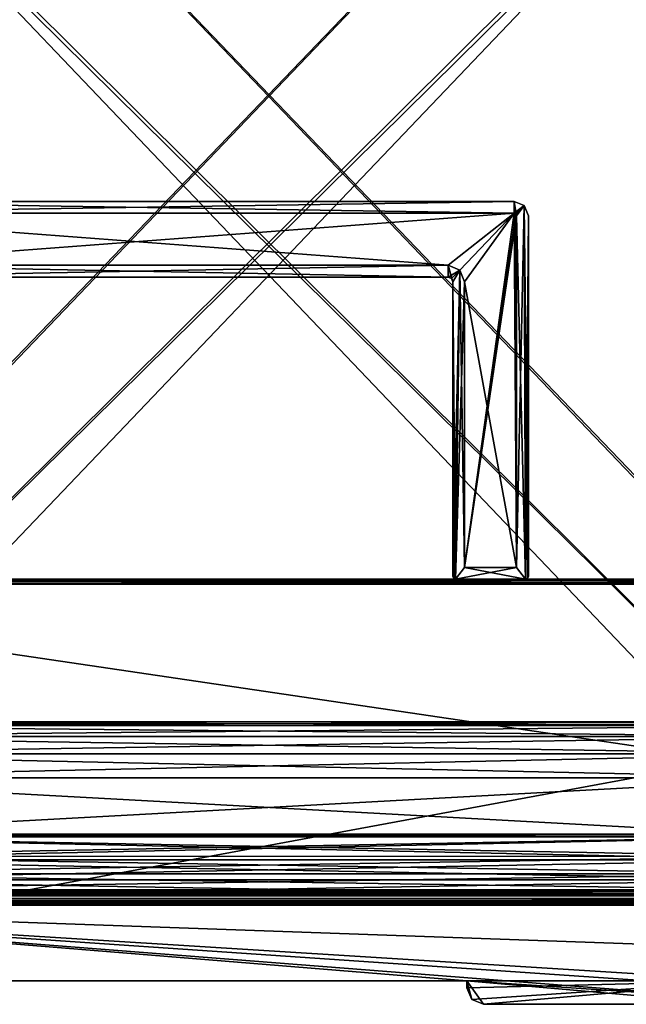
# Model space of a CAD drawing. Header units: millimetres. Extents: x -269 to 269, y -42 to 416.
# Tile 55 of 256: x -125 to 4, y -21 to 188. Entities that reach past the tile are written whole.
import ezdxf

# ---------------------------------------------------------------- set-up
doc = ezdxf.new("R2010")
doc.units = ezdxf.units.MM
doc.header["$LTSCALE"] = 65.185185
for name, color, linetype in [('11', 7, 'CONTINUOUS'), ('12', 7, 'CONTINUOUS'), ('13', 7, 'CONTINUOUS'), ('14', 7, 'CONTINUOUS'), ('1417', 7, 'CONTINUOUS'), ('1418', 7, 'CONTINUOUS'), ('1419', 7, 'CONTINUOUS'), ('1420', 7, 'CONTINUOUS'), ('1421', 7, 'CONTINUOUS'), ('1422', 7, 'CONTINUOUS'), ('1423', 7, 'CONTINUOUS'), ('1424', 7, 'CONTINUOUS'), ('1437', 7, 'CONTINUOUS'), ('1438', 7, 'CONTINUOUS'), ('15', 7, 'CONTINUOUS'), ('1540', 7, 'CONTINUOUS'), ('1541', 7, 'CONTINUOUS'), ('1542', 7, 'CONTINUOUS'), ('1543', 7, 'CONTINUOUS'), ('1547', 7, 'CONTINUOUS'), ('1548', 7, 'CONTINUOUS'), ('1549', 7, 'CONTINUOUS'), ('1556', 7, 'CONTINUOUS'), ('1560', 7, 'CONTINUOUS'), ('1561', 7, 'CONTINUOUS'), ('16', 7, 'CONTINUOUS'), ('17', 7, 'CONTINUOUS'), ('18', 7, 'CONTINUOUS'), ('19', 7, 'CONTINUOUS'), ('2', 7, 'CONTINUOUS'), ('20', 7, 'CONTINUOUS'), ('21', 7, 'CONTINUOUS'), ('22', 7, 'CONTINUOUS'), ('23', 7, 'CONTINUOUS'), ('24', 7, 'CONTINUOUS'), ('25', 7, 'CONTINUOUS'), ('26', 7, 'CONTINUOUS'), ('27', 7, 'CONTINUOUS'), ('28', 7, 'CONTINUOUS'), ('3', 7, 'CONTINUOUS'), ('36', 7, 'CONTINUOUS'), ('37', 7, 'CONTINUOUS'), ('38', 7, 'CONTINUOUS'), ('39', 7, 'CONTINUOUS'), ('4', 7, 'CONTINUOUS'), ('40', 7, 'CONTINUOUS'), ('41', 7, 'CONTINUOUS'), ('42', 7, 'CONTINUOUS'), ('48', 7, 'CONTINUOUS'), ('49', 7, 'CONTINUOUS'), ('5', 7, 'CONTINUOUS'), ('50', 7, 'CONTINUOUS'), ('51', 7, 'CONTINUOUS'), ('52', 7, 'CONTINUOUS'), ('53', 7, 'CONTINUOUS'), ('54', 7, 'CONTINUOUS'), ('55', 7, 'CONTINUOUS'), ('56', 7, 'CONTINUOUS'), ('7', 7, 'CONTINUOUS'), ('9', 7, 'CONTINUOUS')]:
    doc.layers.add(name, color=color, linetype=linetype)

msp = doc.modelspace()

# ---------------------------------------------------------------- linework, layer by layer
at = {"layer": '11', "color": 250, "linetype": 'Continuous', "true_color": 0x404040}
for points in [[(-227, 69, -446), (-227, 69, -432.59), (227, 69, -432.59), (-227, 69, -446)], [(-227, 69, -446), (227, 69, -432.59), (227, 69, -446), (-227, 69, -446)]]:
    msp.add_3dface(points, dxfattribs=at)
at = {"layer": '12', "color": 250, "linetype": 'Continuous', "true_color": 0x404040}
for points in [[(-227, 68.71, -446.71), (-227, 69, -446), (227, 68.71, -446.71), (-227, 68.71, -446.71)], [(-227, 69, -446), (227, 69, -446), (227, 68.71, -446.71), (-227, 69, -446)], [(-227, 68, -447), (-227, 68.71, -446.71), (227, 68, -447), (-227, 68, -447)], [(-227, 68.71, -446.71), (227, 68.71, -446.71), (227, 68, -447), (-227, 68.71, -446.71)]]:
    msp.add_3dface(points, dxfattribs=at)
at = {"layer": '13', "color": 250, "linetype": 'Continuous', "true_color": 0x404040}
for points in [[(227, -16, -447), (-227, -16, -447), (227, 68, -447), (227, -16, -447)], [(-227, -16, -447), (-227, 68, -447), (227, 68, -447), (-227, -16, -447)]]:
    msp.add_3dface(points, dxfattribs=at)
at = {"layer": '14', "color": 250, "linetype": 'Continuous', "true_color": 0x404040}
for points in [[(-227, 0), (227, 0), (-227, 0, -430.01), (-227, 0)], [(-227, 0, -430.01), (227, 0), (227, 0, -430.01), (-227, 0, -430.01)]]:
    msp.add_3dface(points, dxfattribs=at)
at = {"layer": '1417', "linetype": 'Continuous'}
for points in [[(74.34, 324, -331.45), (-218.34, 324, -331.45), (-199.69, 38.79, -321.49), (74.34, 324, -331.45)], [(-198.93, 38.79, -321.49), (74.34, 324, -331.45), (-199.69, 38.79, -321.49), (-198.93, 38.79, -321.49)], [(74.34, 324, -331.45), (-198.93, 38.79, -321.49), (54.93, 38.79, -321.49), (74.34, 324, -331.45)], [(-198.93, 38.79, -321.49), (-195.2, 38.04, -321.47), (54.93, 38.79, -321.49), (-198.93, 38.79, -321.49)], [(54.93, 38.79, -321.49), (-195.2, 38.04, -321.47), (51.21, 38.05, -321.47), (54.93, 38.79, -321.49)], [(51.21, 38.05, -321.47), (-195.2, 38.04, -321.47), (47.54, 35.7, -321.39), (51.21, 38.05, -321.47)], [(-195.2, 38.04, -321.47), (-191.54, 35.7, -321.38), (47.54, 35.7, -321.39), (-195.2, 38.04, -321.47)], [(-191.54, 35.7, -321.38), (-188.78, 32.06, -321.26), (44.78, 32.06, -321.26), (-191.54, 35.7, -321.38)], [(47.54, 35.7, -321.39), (-191.54, 35.7, -321.38), (44.78, 32.06, -321.26), (47.54, 35.7, -321.39)], [(-188.78, 32.06, -321.26), (-187.11, 26.94, -321.08), (44.78, 32.06, -321.26), (-188.78, 32.06, -321.26)], [(44.78, 32.06, -321.26), (-187.11, 26.94, -321.08), (43.11, 26.94, -321.08), (44.78, 32.06, -321.26)], [(-187.11, 26.94, -321.08), (-184.92, 14.55, -320.65), (43.11, 26.94, -321.08), (-187.11, 26.94, -321.08)], [(43.11, 26.94, -321.08), (-184.92, 14.55, -320.65), (40.92, 14.55, -320.65), (43.11, 26.94, -321.08)]]:
    msp.add_3dface(points, dxfattribs=at)
at = {"layer": '1418', "linetype": 'Continuous'}
for points in [[(40.92, 14.55, -320.65), (-184.92, 14.55, -320.65), (-184.41, 10.33, -319.79), (40.92, 14.55, -320.65)], [(40.92, 14.55, -320.65), (-184.41, 10.33, -319.79), (40.41, 10.34, -319.79), (40.92, 14.55, -320.65)], [(-184.41, 10.33, -319.79), (-183.96, 6.64, -317.61), (40.41, 10.34, -319.79), (-184.41, 10.33, -319.79)], [(40.41, 10.34, -319.79), (-183.96, 6.64, -317.61), (39.96, 6.64, -317.61), (40.41, 10.34, -319.79)], [(-183.96, 6.64, -317.61), (-183.7, 3.22, -313.16), (39.96, 6.64, -317.61), (-183.96, 6.64, -317.61)], [(39.96, 6.64, -317.61), (-183.7, 3.22, -313.16), (39.7, 3.22, -313.16), (39.96, 6.64, -317.61)], [(-184.2, 2, -307.65), (40.2, 2, -307.65), (39.7, 3.18, -313.06), (-184.2, 2, -307.65)], [(-183.7, 3.17, -313.05), (-184.2, 2, -307.65), (39.7, 3.18, -313.06), (-183.7, 3.17, -313.05)], [(-183.7, 3.22, -313.16), (-183.7, 3.17, -313.05), (39.7, 3.18, -313.06), (-183.7, 3.22, -313.16)], [(39.7, 3.22, -313.16), (-183.7, 3.22, -313.16), (39.7, 3.18, -313.06), (39.7, 3.22, -313.16)]]:
    msp.add_3dface(points, dxfattribs=at)
at = {"layer": '1419', "linetype": 'Continuous'}
for points in [[(40.2, 2, -307.65), (-184.2, 2, -307.65), (30.89, 2, -293.34), (40.2, 2, -307.65)], [(-184.2, 2, -307.65), (-174.89, 2, -293.34), (30.89, 2, -293.34), (-184.2, 2, -307.65)], [(-184.2, 2, -39.35), (40.2, 2, -39.35), (-174.89, 2, -53.66), (-184.2, 2, -39.35)], [(-174.89, 2, -53.66), (40.2, 2, -39.35), (30.89, 2, -53.66), (-174.89, 2, -53.66)]]:
    msp.add_3dface(points, dxfattribs=at)
at = {"layer": '1420', "linetype": 'Continuous'}
for points in [[(-174.89, 2.12, -291.04), (-174.89, 2.46, -288.77), (30.89, 2.12, -291.04), (-174.89, 2.12, -291.04)], [(30.89, 2.12, -291.04), (-174.89, 2.46, -288.77), (30.89, 2.46, -288.77), (30.89, 2.12, -291.04)], [(30.89, 2, -293.34), (-174.89, 2, -293.34), (-174.89, 2.12, -291.04), (30.89, 2, -293.34)], [(30.89, 2, -293.34), (-174.89, 2.12, -291.04), (30.89, 2.12, -291.04), (30.89, 2, -293.34)]]:
    msp.add_3dface(points, dxfattribs=at)
at = {"layer": '1421', "linetype": 'Continuous'}
for points in [[(-174.89, 3, -283.39), (30.89, 3, -283.39), (30.89, 2.86, -286.09), (-174.89, 3, -283.39)], [(-174.89, 2.86, -286.09), (-174.89, 3, -283.39), (30.89, 2.86, -286.09), (-174.89, 2.86, -286.09)], [(30.89, 2.46, -288.77), (-174.89, 2.46, -288.77), (-174.89, 2.86, -286.09), (30.89, 2.46, -288.77)], [(30.89, 2.46, -288.77), (-174.89, 2.86, -286.09), (30.89, 2.86, -286.09), (30.89, 2.46, -288.77)]]:
    msp.add_3dface(points, dxfattribs=at)
at = {"layer": '1422', "linetype": 'Continuous'}
for points in [[(-181.89, 3, -70.61), (-179.84, 3, -65.66), (37.89, 3, -70.61), (-181.89, 3, -70.61)], [(-181.89, 3, -276.39), (-181.89, 3, -70.61), (37.89, 3, -276.39), (-181.89, 3, -276.39)], [(37.89, 3, -276.39), (-181.89, 3, -70.61), (37.89, 3, -70.61), (37.89, 3, -276.39)], [(-179.84, 3, -281.34), (-181.89, 3, -276.39), (35.84, 3, -281.34), (-179.84, 3, -281.34)], [(35.84, 3, -281.34), (-181.89, 3, -276.39), (37.89, 3, -276.39), (35.84, 3, -281.34)], [(30.89, 3, -283.39), (-174.89, 3, -283.39), (-179.84, 3, -281.34), (30.89, 3, -283.39)], [(30.89, 3, -283.39), (-179.84, 3, -281.34), (35.84, 3, -281.34), (30.89, 3, -283.39)], [(-179.84, 3, -65.66), (-174.89, 3, -63.61), (35.84, 3, -65.66), (-179.84, 3, -65.66)], [(37.89, 3, -70.61), (-179.84, 3, -65.66), (35.84, 3, -65.66), (37.89, 3, -70.61)], [(35.84, 3, -65.66), (-174.89, 3, -63.61), (30.89, 3, -63.61), (35.84, 3, -65.66)]]:
    msp.add_3dface(points, dxfattribs=at)
at = {"layer": '1423', "linetype": 'Continuous'}
for points in [[(30.89, 3, -63.61), (-174.89, 3, -63.61), (-174.89, 2.86, -60.91), (30.89, 3, -63.61)], [(30.89, 3, -63.61), (-174.89, 2.86, -60.91), (30.89, 2.86, -60.91), (30.89, 3, -63.61)], [(-174.89, 2.46, -58.23), (30.89, 2.46, -58.23), (30.89, 2.86, -60.91), (-174.89, 2.46, -58.23)], [(-174.89, 2.86, -60.91), (-174.89, 2.46, -58.23), (30.89, 2.86, -60.91), (-174.89, 2.86, -60.91)]]:
    msp.add_3dface(points, dxfattribs=at)
at = {"layer": '1424', "linetype": 'Continuous'}
for points in [[(30.89, 2.46, -58.23), (-174.89, 2.46, -58.23), (-174.89, 2.12, -55.96), (30.89, 2.46, -58.23)], [(30.89, 2.46, -58.23), (-174.89, 2.12, -55.96), (30.89, 2.12, -55.96), (30.89, 2.46, -58.23)], [(-174.89, 2, -53.66), (30.89, 2, -53.66), (30.89, 2.12, -55.96), (-174.89, 2, -53.66)], [(-174.89, 2.12, -55.96), (-174.89, 2, -53.66), (30.89, 2.12, -55.96), (-174.89, 2.12, -55.96)]]:
    msp.add_3dface(points, dxfattribs=at)
at = {"layer": '1437', "linetype": 'Continuous'}
for points in [[(-184.92, 14.55, -26.35), (40.92, 14.55, -26.35), (40.41, 10.33, -27.21), (-184.92, 14.55, -26.35)], [(-184.41, 10.34, -27.21), (-184.92, 14.55, -26.35), (40.41, 10.33, -27.21), (-184.41, 10.34, -27.21)], [(-183.96, 6.64, -29.39), (-184.41, 10.34, -27.21), (39.96, 6.64, -29.39), (-183.96, 6.64, -29.39)], [(39.96, 6.64, -29.39), (-184.41, 10.34, -27.21), (40.41, 10.33, -27.21), (39.96, 6.64, -29.39)], [(-183.7, 3.22, -33.84), (-183.96, 6.64, -29.39), (39.7, 3.22, -33.84), (-183.7, 3.22, -33.84)], [(39.7, 3.22, -33.84), (-183.96, 6.64, -29.39), (39.96, 6.64, -29.39), (39.7, 3.22, -33.84)], [(40.2, 2, -39.35), (-184.2, 2, -39.35), (-183.7, 3.18, -33.94), (40.2, 2, -39.35)], [(-183.7, 3.18, -33.94), (-183.7, 3.22, -33.84), (39.7, 3.22, -33.84), (-183.7, 3.18, -33.94)], [(39.7, 3.17, -33.95), (-183.7, 3.18, -33.94), (39.7, 3.22, -33.84), (39.7, 3.17, -33.95)], [(40.2, 2, -39.35), (-183.7, 3.18, -33.94), (39.7, 3.17, -33.95), (40.2, 2, -39.35)]]:
    msp.add_3dface(points, dxfattribs=at)
at = {"layer": '1438', "linetype": 'Continuous'}
for points in [[(-218.34, 324, -15.55), (74.34, 324, -15.55), (55.69, 38.79, -25.51), (-218.34, 324, -15.55)], [(-198.93, 38.79, -25.51), (-218.34, 324, -15.55), (54.93, 38.79, -25.51), (-198.93, 38.79, -25.51)], [(54.93, 38.79, -25.51), (-218.34, 324, -15.55), (55.69, 38.79, -25.51), (54.93, 38.79, -25.51)], [(-195.21, 38.05, -25.53), (-198.93, 38.79, -25.51), (51.2, 38.04, -25.53), (-195.21, 38.05, -25.53)], [(51.2, 38.04, -25.53), (-198.93, 38.79, -25.51), (54.93, 38.79, -25.51), (51.2, 38.04, -25.53)], [(-191.54, 35.7, -25.61), (-195.21, 38.05, -25.53), (51.2, 38.04, -25.53), (-191.54, 35.7, -25.61)], [(47.54, 35.7, -25.62), (-191.54, 35.7, -25.61), (51.2, 38.04, -25.53), (47.54, 35.7, -25.62)], [(-188.78, 32.06, -25.74), (-191.54, 35.7, -25.61), (47.54, 35.7, -25.62), (-188.78, 32.06, -25.74)], [(44.78, 32.06, -25.74), (-188.78, 32.06, -25.74), (47.54, 35.7, -25.62), (44.78, 32.06, -25.74)], [(-187.11, 26.94, -25.92), (-188.78, 32.06, -25.74), (43.11, 26.94, -25.92), (-187.11, 26.94, -25.92)], [(43.11, 26.94, -25.92), (-188.78, 32.06, -25.74), (44.78, 32.06, -25.74), (43.11, 26.94, -25.92)], [(40.92, 14.55, -26.35), (-184.92, 14.55, -26.35), (-187.11, 26.94, -25.92), (40.92, 14.55, -26.35)], [(40.92, 14.55, -26.35), (-187.11, 26.94, -25.92), (43.11, 26.94, -25.92), (40.92, 14.55, -26.35)]]:
    msp.add_3dface(points, dxfattribs=at)
at = {"layer": '15', "color": 250, "linetype": 'Continuous', "true_color": 0x404040}
for points in [[(-227, 0.99, -431.01), (-227, 0.29, -430.71), (227, 0.99, -431.01), (-227, 0.99, -431.01)], [(-227, 0.29, -430.71), (227, 0.29, -430.71), (227, 0.99, -431.01), (-227, 0.29, -430.71)], [(-227, 0.29, -430.71), (-227, 0, -430.01), (227, 0.29, -430.71), (-227, 0.29, -430.71)], [(-227, 0, -430.01), (227, 0, -430.01), (227, 0.29, -430.71), (-227, 0, -430.01)]]:
    msp.add_3dface(points, dxfattribs=at)
at = {"layer": '1540', "linetype": 'Continuous'}
for points in [[(-198.13, 15, -24.34), (-184.99, 15, -24.34), (28.75, 239, -16.51), (-198.13, 15, -24.34)], [(-171.25, 239, -16.51), (-198.13, 15, -24.34), (27.25, 239, -16.51), (-171.25, 239, -16.51)], [(27.25, 239, -16.51), (-198.13, 15, -24.34), (28.75, 239, -16.51), (27.25, 239, -16.51)], [(28.75, 239, -16.51), (-184.99, 15, -24.34), (40.99, 15, -24.34), (28.75, 239, -16.51)], [(-184.99, 15, -24.34), (-184.89, 14.48, -24.35), (40.99, 15, -24.34), (-184.99, 15, -24.34)], [(40.99, 15, -24.34), (-184.89, 14.48, -24.35), (40.89, 14.48, -24.35), (40.99, 15, -24.34)]]:
    msp.add_3dface(points, dxfattribs=at)
at = {"layer": '1541', "linetype": 'Continuous'}
for points in [[(40.89, 14.48, -24.35), (-184.89, 14.48, -24.35), (-184.38, 9.62, -25.34), (40.89, 14.48, -24.35)], [(40.89, 14.48, -24.35), (-184.38, 9.62, -25.34), (40.38, 9.62, -25.34), (40.89, 14.48, -24.35)], [(-184.38, 9.62, -25.34), (-183.93, 5.35, -27.86), (40.38, 9.62, -25.34), (-184.38, 9.62, -25.34)], [(40.38, 9.62, -25.34), (-183.93, 5.35, -27.86), (39.93, 5.35, -27.86), (40.38, 9.62, -25.34)], [(-183.93, 5.35, -27.86), (-183.67, 1.42, -32.99), (39.93, 5.35, -27.86), (-183.93, 5.35, -27.86)], [(39.93, 5.35, -27.86), (-183.67, 1.42, -32.99), (39.67, 1.42, -32.98), (39.93, 5.35, -27.86)], [(-184.17, 0, -39.35), (40.17, 0, -39.35), (39.67, 1.42, -32.98), (-184.17, 0, -39.35)], [(-183.67, 1.37, -33.08), (-184.17, 0, -39.35), (39.67, 1.42, -32.98), (-183.67, 1.37, -33.08)], [(-183.67, 1.42, -32.99), (-183.67, 1.37, -33.08), (39.67, 1.42, -32.98), (-183.67, 1.42, -32.99)]]:
    msp.add_3dface(points, dxfattribs=at)
at = {"layer": '1542', "linetype": 'Continuous'}
for points in [[(40.17, 0, -39.35), (-184.17, 0, -39.35), (30.89, 0, -53.66), (40.17, 0, -39.35)], [(-184.17, 0, -39.35), (-174.89, 0, -53.66), (30.89, 0, -53.66), (-184.17, 0, -39.35)], [(-184.17, 0, -307.65), (40.17, 0, -307.65), (-174.89, 0, -293.34), (-184.17, 0, -307.65)], [(-174.89, 0, -293.34), (40.17, 0, -307.65), (30.89, 0, -293.34), (-174.89, 0, -293.34)]]:
    msp.add_3dface(points, dxfattribs=at)
at = {"layer": '1543', "linetype": 'Continuous'}
for points in [[(30.89, 0.5, -58.63), (30.89, 0.13, -56.16), (-174.89, 0.5, -58.63), (30.89, 0.5, -58.63)], [(-174.89, 0.5, -58.63), (30.89, 0.13, -56.16), (-174.89, 0.13, -56.16), (-174.89, 0.5, -58.63)], [(30.89, 0, -53.66), (-174.89, 0, -53.66), (-174.89, 0.13, -56.16), (30.89, 0, -53.66)], [(30.89, 0.13, -56.16), (30.89, 0, -53.66), (-174.89, 0.13, -56.16), (30.89, 0.13, -56.16)]]:
    msp.add_3dface(points, dxfattribs=at)
at = {"layer": '1547', "linetype": 'Continuous'}
for points in [[(37.89, 1, -276.39), (37.89, 1, -70.61), (-181.89, 1, -276.39), (37.89, 1, -276.39)], [(-179.84, 1, -281.34), (37.89, 1, -276.39), (-181.89, 1, -276.39), (-179.84, 1, -281.34)], [(-181.89, 1, -276.39), (37.89, 1, -70.61), (-181.89, 1, -70.61), (-181.89, 1, -276.39)], [(-181.89, 1, -70.61), (37.89, 1, -70.61), (35.84, 1, -65.66), (-181.89, 1, -70.61)], [(-179.84, 1, -65.66), (-181.89, 1, -70.61), (35.84, 1, -65.66), (-179.84, 1, -65.66)], [(37.89, 1, -276.39), (-179.84, 1, -281.34), (35.84, 1, -281.34), (37.89, 1, -276.39)], [(-179.84, 1, -281.34), (-174.89, 1, -283.39), (35.84, 1, -281.34), (-179.84, 1, -281.34)], [(-174.89, 1, -63.61), (-179.84, 1, -65.66), (30.89, 1, -63.61), (-174.89, 1, -63.61)], [(30.89, 1, -63.61), (-179.84, 1, -65.66), (35.84, 1, -65.66), (30.89, 1, -63.61)], [(35.84, 1, -281.34), (-174.89, 1, -283.39), (30.89, 1, -283.39), (35.84, 1, -281.34)]]:
    msp.add_3dface(points, dxfattribs=at)
at = {"layer": '1548', "linetype": 'Continuous'}
for points in [[(30.89, 1, -283.39), (-174.89, 1, -283.39), (-174.89, 0.87, -285.89), (30.89, 1, -283.39)], [(30.89, 1, -283.39), (-174.89, 0.87, -285.89), (30.89, 0.87, -285.89), (30.89, 1, -283.39)], [(-174.89, 0.5, -288.37), (30.89, 0.5, -288.37), (30.89, 0.87, -285.89), (-174.89, 0.5, -288.37)], [(-174.89, 0.87, -285.89), (-174.89, 0.5, -288.37), (30.89, 0.87, -285.89), (-174.89, 0.87, -285.89)]]:
    msp.add_3dface(points, dxfattribs=at)
at = {"layer": '1549', "linetype": 'Continuous'}
for points in [[(30.89, 0.5, -288.37), (-174.89, 0.5, -288.37), (-174.89, 0.13, -290.84), (30.89, 0.5, -288.37)], [(30.89, 0.5, -288.37), (-174.89, 0.13, -290.84), (30.89, 0.13, -290.84), (30.89, 0.5, -288.37)], [(-174.89, 0, -293.34), (30.89, 0, -293.34), (30.89, 0.13, -290.84), (-174.89, 0, -293.34)], [(-174.89, 0.13, -290.84), (-174.89, 0, -293.34), (30.89, 0.13, -290.84), (-174.89, 0.13, -290.84)]]:
    msp.add_3dface(points, dxfattribs=at)
at = {"layer": '1556', "linetype": 'Continuous'}
for points in [[(-174.89, 1, -63.61), (30.89, 1, -63.61), (30.89, 0.87, -61.11), (-174.89, 1, -63.61)], [(-174.89, 0.87, -61.11), (-174.89, 1, -63.61), (30.89, 0.87, -61.11), (-174.89, 0.87, -61.11)], [(30.89, 0.5, -58.63), (-174.89, 0.5, -58.63), (-174.89, 0.87, -61.11), (30.89, 0.5, -58.63)], [(30.89, 0.5, -58.63), (-174.89, 0.87, -61.11), (30.89, 0.87, -61.11), (30.89, 0.5, -58.63)]]:
    msp.add_3dface(points, dxfattribs=at)
at = {"layer": '1560', "linetype": 'Continuous'}
for points in [[(-184.89, 14.48, -322.65), (40.89, 14.48, -322.65), (40.38, 9.62, -321.66), (-184.89, 14.48, -322.65)], [(-184.38, 9.62, -321.66), (-184.89, 14.48, -322.65), (40.38, 9.62, -321.66), (-184.38, 9.62, -321.66)], [(-183.93, 5.35, -319.14), (-184.38, 9.62, -321.66), (39.93, 5.35, -319.14), (-183.93, 5.35, -319.14)], [(39.93, 5.35, -319.14), (-184.38, 9.62, -321.66), (40.38, 9.62, -321.66), (39.93, 5.35, -319.14)], [(-183.67, 1.42, -314.02), (-183.93, 5.35, -319.14), (39.67, 1.42, -314.01), (-183.67, 1.42, -314.02)], [(39.67, 1.42, -314.01), (-183.93, 5.35, -319.14), (39.93, 5.35, -319.14), (39.67, 1.42, -314.01)], [(40.17, 0, -307.65), (-184.17, 0, -307.65), (-183.67, 1.42, -314.02), (40.17, 0, -307.65)], [(40.17, 0, -307.65), (-183.67, 1.42, -314.02), (39.67, 1.37, -313.92), (40.17, 0, -307.65)], [(39.67, 1.37, -313.92), (-183.67, 1.42, -314.02), (39.67, 1.42, -314.01), (39.67, 1.37, -313.92)]]:
    msp.add_3dface(points, dxfattribs=at)
at = {"layer": '1561', "linetype": 'Continuous'}
for points in [[(-184.99, 15, -322.66), (-172.75, 239, -330.49), (40.99, 15, -322.66), (-184.99, 15, -322.66)], [(-172.75, 239, -330.49), (-171.25, 239, -330.49), (54.13, 15, -322.66), (-172.75, 239, -330.49)], [(40.99, 15, -322.66), (-172.75, 239, -330.49), (54.13, 15, -322.66), (40.99, 15, -322.66)], [(54.13, 15, -322.66), (-171.25, 239, -330.49), (27.25, 239, -330.49), (54.13, 15, -322.66)], [(40.89, 14.48, -322.65), (-184.89, 14.48, -322.65), (-184.99, 15, -322.66), (40.89, 14.48, -322.65)], [(40.89, 14.48, -322.65), (-184.99, 15, -322.66), (40.99, 15, -322.66), (40.89, 14.48, -322.65)]]:
    msp.add_3dface(points, dxfattribs=at)
at = {"layer": '16', "color": 250, "linetype": 'Continuous', "true_color": 0x404040}
for points in [[(-227, 68.01, -431.59), (-227, 0.99, -431.01), (227, 0.99, -431.01), (-227, 68.01, -431.59)], [(227, 68.01, -431.59), (-227, 68.01, -431.59), (227, 0.99, -431.01), (227, 68.01, -431.59)]]:
    msp.add_3dface(points, dxfattribs=at)
at = {"layer": '17', "color": 250, "linetype": 'Continuous', "true_color": 0x404040}
for points in [[(26.5, -21, -2.8), (26.5, -21), (-26.5, -21), (26.5, -21, -2.8)], [(-26.5, -21, -2.8), (26.5, -21, -2.8), (-26.5, -21), (-26.5, -21, -2.8)]]:
    msp.add_3dface(points, dxfattribs=at)
at = {"layer": '18', "color": 250, "linetype": 'Continuous', "true_color": 0x404040}
for points in [[(-180, 146.5, -440.55), (-180, 146.5, -446.3), (-20, 146.5, -446.3), (-180, 146.5, -440.55)], [(-20, 146.5, -440.55), (-180, 146.5, -440.55), (-20, 146.5, -446.3), (-20, 146.5, -440.55)]]:
    msp.add_3dface(points, dxfattribs=at)
at = {"layer": '19', "color": 250, "linetype": 'Continuous', "true_color": 0x404040}
for points in [[(-20, 146.5, -446.3), (-180, 146.5, -446.3), (-20, 149, -446.3), (-20, 146.5, -446.3)], [(-20, 149, -446.3), (-180, 146.5, -446.3), (-180, 149, -446.3), (-20, 149, -446.3)], [(-17.88, 148.12, -446.3), (-20, 146.5, -446.3), (-20, 149, -446.3), (-17.88, 148.12, -446.3)], [(-20, 146.5, -446.3), (-17.88, 148.12, -446.3), (-19.65, 146.35, -446.3), (-20, 146.5, -446.3)], [(-19.65, 146.35, -446.3), (-17.88, 148.12, -446.3), (-19.5, 146, -446.3), (-19.65, 146.35, -446.3)], [(-17.88, 148.12, -446.3), (-17.6, 69, -446.3), (-19.5, 71.5, -446.3), (-17.88, 148.12, -446.3)], [(-19.5, 146, -446.3), (-17.88, 148.12, -446.3), (-19.5, 71.5, -446.3), (-19.5, 146, -446.3)], [(-17.88, 148.12, -446.3), (-17, 146, -446.3), (-17.6, 69, -446.3), (-17.88, 148.12, -446.3)], [(-17.6, 69, -446.3), (-17, 146, -446.3), (-17.18, 69.18, -446.3), (-17.6, 69, -446.3)], [(-17.18, 69.18, -446.3), (-17, 146, -446.3), (-17, 69.6, -446.3), (-17.18, 69.18, -446.3)], [(-34, 133, -446.3), (-166, 133, -446.3), (-34, 135.5, -446.3), (-34, 133, -446.3)], [(-34, 135.5, -446.3), (-166, 133, -446.3), (-166, 135.5, -446.3), (-34, 135.5, -446.3)], [(-31.53, 134.47, -446.3), (-34, 133, -446.3), (-34, 135.5, -446.3), (-31.53, 134.47, -446.3)], [(-33.29, 132.71, -446.3), (-34, 133, -446.3), (-31.53, 134.47, -446.3), (-33.29, 132.71, -446.3)], [(-33, 132, -446.3), (-33.29, 132.71, -446.3), (-31.53, 134.47, -446.3), (-33, 132, -446.3)], [(-33, 69.6, -446.3), (-33, 132, -446.3), (-31.53, 134.47, -446.3), (-33, 69.6, -446.3)], [(-32.82, 69.18, -446.3), (-33, 69.6, -446.3), (-31.53, 134.47, -446.3), (-32.82, 69.18, -446.3)], [(-32.4, 69, -446.3), (-32.82, 69.18, -446.3), (-31.53, 134.47, -446.3), (-32.4, 69, -446.3)], [(-30.5, 132, -446.3), (-32.4, 69, -446.3), (-31.53, 134.47, -446.3), (-30.5, 132, -446.3)], [(-30.5, 71.5, -446.3), (-32.4, 69, -446.3), (-30.5, 132, -446.3), (-30.5, 71.5, -446.3)], [(-17.6, 69, -446.3), (-32.4, 69, -446.3), (-19.5, 71.5, -446.3), (-17.6, 69, -446.3)], [(-19.5, 71.5, -446.3), (-32.4, 69, -446.3), (-30.5, 71.5, -446.3), (-19.5, 71.5, -446.3)]]:
    msp.add_3dface(points, dxfattribs=at)
at = {"layer": '2', "color": 250, "linetype": 'Continuous', "true_color": 0x404040}
for points in [[(-28.97, -19.97, -2.8), (-30, -17.5, -2.8), (30, -16, -2.8), (-28.97, -19.97, -2.8)], [(30, -16, -2.8), (-30, -17.5, -2.8), (-30, -16, -2.8), (30, -16, -2.8)], [(-26.5, -21, -2.8), (-28.97, -19.97, -2.8), (30, -16, -2.8), (-26.5, -21, -2.8)], [(26.5, -21, -2.8), (-26.5, -21, -2.8), (30, -16, -2.8), (26.5, -21, -2.8)]]:
    msp.add_3dface(points, dxfattribs=at)
at = {"layer": '20', "color": 250, "linetype": 'Continuous', "true_color": 0x404040}
for points in [[(-17.88, 148.12, -446.3), (-20, 149, -446.3), (-17.88, 148.12, -432.3), (-17.88, 148.12, -446.3)], [(-20, 149, -446.3), (-20, 149, -432.3), (-17.88, 148.12, -432.3), (-20, 149, -446.3)], [(-17, 146, -446.3), (-17.88, 148.12, -446.3), (-17, 146, -432.3), (-17, 146, -446.3)], [(-17, 146, -432.3), (-17.88, 148.12, -446.3), (-17.88, 148.12, -432.3), (-17, 146, -432.3)]]:
    msp.add_3dface(points, dxfattribs=at)
at = {"layer": '21', "color": 250, "linetype": 'Continuous', "true_color": 0x404040}
for points in [[(-20, 149, -432.3), (-180, 149, -432.3), (-20, 146.5, -432.3), (-20, 149, -432.3)], [(-20, 146.5, -432.3), (-180, 149, -432.3), (-180, 146.5, -432.3), (-20, 146.5, -432.3)], [(-17.88, 148.12, -432.3), (-20, 149, -432.3), (-19.5, 146, -432.3), (-17.88, 148.12, -432.3)], [(-19.5, 146, -432.3), (-20, 149, -432.3), (-19.65, 146.35, -432.3), (-19.5, 146, -432.3)], [(-19.65, 146.35, -432.3), (-20, 149, -432.3), (-20, 146.5, -432.3), (-19.65, 146.35, -432.3)], [(-17.6, 69, -432.3), (-17.88, 148.12, -432.3), (-19.5, 146, -432.3), (-17.6, 69, -432.3)], [(-17, 146, -432.3), (-17.88, 148.12, -432.3), (-17, 69.6, -432.3), (-17, 146, -432.3)], [(-17, 69.6, -432.3), (-17.88, 148.12, -432.3), (-17.18, 69.18, -432.3), (-17, 69.6, -432.3)], [(-17.18, 69.18, -432.3), (-17.88, 148.12, -432.3), (-17.6, 69, -432.3), (-17.18, 69.18, -432.3)], [(-17.6, 69, -432.3), (-19.5, 146, -432.3), (-19.5, 71.5, -432.3), (-17.6, 69, -432.3)], [(-166, 133, -432.3), (-34, 133, -432.3), (-166, 135.5, -432.3), (-166, 133, -432.3)], [(-166, 135.5, -432.3), (-34, 133, -432.3), (-34, 135.5, -432.3), (-166, 135.5, -432.3)], [(-33.29, 132.71, -432.3), (-33, 132, -432.3), (-34, 135.5, -432.3), (-33.29, 132.71, -432.3)], [(-34, 135.5, -432.3), (-33, 132, -432.3), (-31.53, 134.47, -432.3), (-34, 135.5, -432.3)], [(-34, 133, -432.3), (-33.29, 132.71, -432.3), (-34, 135.5, -432.3), (-34, 133, -432.3)], [(-33, 132, -432.3), (-32.4, 69, -432.3), (-31.53, 134.47, -432.3), (-33, 132, -432.3)], [(-31.53, 134.47, -432.3), (-32.4, 69, -432.3), (-30.5, 71.5, -432.3), (-31.53, 134.47, -432.3)], [(-30.5, 132, -432.3), (-31.53, 134.47, -432.3), (-30.5, 71.5, -432.3), (-30.5, 132, -432.3)], [(-32.82, 69.18, -432.3), (-32.4, 69, -432.3), (-33, 132, -432.3), (-32.82, 69.18, -432.3)], [(-33, 69.6, -432.3), (-32.82, 69.18, -432.3), (-33, 132, -432.3), (-33, 69.6, -432.3)], [(-32.4, 69, -432.3), (-17.6, 69, -432.3), (-30.5, 71.5, -432.3), (-32.4, 69, -432.3)], [(-30.5, 71.5, -432.3), (-17.6, 69, -432.3), (-19.5, 71.5, -432.3), (-30.5, 71.5, -432.3)]]:
    msp.add_3dface(points, dxfattribs=at)
at = {"layer": '22', "color": 250, "linetype": 'Continuous', "true_color": 0x404040}
for points in [[(-17, 69.6, -446.3), (-17, 146, -446.3), (-17, 69.6, -432.3), (-17, 69.6, -446.3)], [(-17, 146, -446.3), (-17, 146, -432.3), (-17, 69.6, -432.3), (-17, 146, -446.3)]]:
    msp.add_3dface(points, dxfattribs=at)
at = {"layer": '23', "color": 250, "linetype": 'Continuous', "true_color": 0x404040}
for points in [[(-17.6, 69, -446.3), (-17.18, 69.18, -446.3), (-17.6, 69, -432.3), (-17.6, 69, -446.3)], [(-17.18, 69.18, -446.3), (-17.18, 69.18, -432.3), (-17.6, 69, -432.3), (-17.18, 69.18, -446.3)], [(-17.18, 69.18, -446.3), (-17, 69.6, -446.3), (-17.18, 69.18, -432.3), (-17.18, 69.18, -446.3)], [(-17, 69.6, -446.3), (-17, 69.6, -432.3), (-17.18, 69.18, -432.3), (-17, 69.6, -446.3)]]:
    msp.add_3dface(points, dxfattribs=at)
at = {"layer": '24', "color": 250, "linetype": 'Continuous', "true_color": 0x404040}
for points in [[(-32.4, 69, -446.3), (-17.6, 69, -446.3), (-32.4, 69, -432.3), (-32.4, 69, -446.3)], [(-17.6, 69, -446.3), (-17.6, 69, -432.3), (-32.4, 69, -432.3), (-17.6, 69, -446.3)]]:
    msp.add_3dface(points, dxfattribs=at)
at = {"layer": '25', "color": 250, "linetype": 'Continuous', "true_color": 0x404040}
for points in [[(-33, 69.6, -446.3), (-32.82, 69.18, -446.3), (-33, 69.6, -432.3), (-33, 69.6, -446.3)], [(-32.82, 69.18, -446.3), (-32.82, 69.18, -432.3), (-33, 69.6, -432.3), (-32.82, 69.18, -446.3)], [(-32.82, 69.18, -446.3), (-32.4, 69, -446.3), (-32.82, 69.18, -432.3), (-32.82, 69.18, -446.3)], [(-32.4, 69, -446.3), (-32.4, 69, -432.3), (-32.82, 69.18, -432.3), (-32.4, 69, -446.3)]]:
    msp.add_3dface(points, dxfattribs=at)
at = {"layer": '26', "color": 250, "linetype": 'Continuous', "true_color": 0x404040}
for points in [[(-33, 132, -446.3), (-33, 69.6, -446.3), (-33, 132, -432.3), (-33, 132, -446.3)], [(-33, 69.6, -446.3), (-33, 69.6, -432.3), (-33, 132, -432.3), (-33, 69.6, -446.3)]]:
    msp.add_3dface(points, dxfattribs=at)
at = {"layer": '27', "color": 250, "linetype": 'Continuous', "true_color": 0x404040}
for points in [[(-34, 133, -446.3), (-33.29, 132.71, -446.3), (-34, 133, -432.3), (-34, 133, -446.3)], [(-33.29, 132.71, -446.3), (-33.29, 132.71, -432.3), (-34, 133, -432.3), (-33.29, 132.71, -446.3)], [(-33.29, 132.71, -446.3), (-33, 132, -446.3), (-33.29, 132.71, -432.3), (-33.29, 132.71, -446.3)], [(-33, 132, -446.3), (-33, 132, -432.3), (-33.29, 132.71, -432.3), (-33, 132, -446.3)]]:
    msp.add_3dface(points, dxfattribs=at)
at = {"layer": '28', "color": 250, "linetype": 'Continuous', "true_color": 0x404040}
for points in [[(-166, 133, -446.3), (-34, 133, -446.3), (-166, 133, -432.3), (-166, 133, -446.3)], [(-34, 133, -446.3), (-34, 133, -432.3), (-166, 133, -432.3), (-34, 133, -446.3)]]:
    msp.add_3dface(points, dxfattribs=at)
at = {"layer": '3', "color": 250, "linetype": 'Continuous', "true_color": 0x404040}
for points in [[(-30, -17.5, -2.8), (-28.97, -19.97, -2.8), (-30, -17.5), (-30, -17.5, -2.8)], [(-30, -17.5), (-28.97, -19.97, -2.8), (-28.97, -19.97), (-30, -17.5)], [(-28.97, -19.97, -2.8), (-26.5, -21, -2.8), (-28.97, -19.97), (-28.97, -19.97, -2.8)], [(-28.97, -19.97), (-26.5, -21, -2.8), (-26.5, -21), (-28.97, -19.97)]]:
    msp.add_3dface(points, dxfattribs=at)
at = {"layer": '36', "color": 250, "linetype": 'Continuous', "true_color": 0x404040}
for points in [[(-20, 149, -446.3), (-180, 149, -446.3), (-20, 149, -432.3), (-20, 149, -446.3)], [(-20, 149, -432.3), (-180, 149, -446.3), (-180, 149, -432.3), (-20, 149, -432.3)]]:
    msp.add_3dface(points, dxfattribs=at)
at = {"layer": '37', "color": 250, "linetype": 'Continuous', "true_color": 0x404040}
for points in [[(-19.65, 146.35, -432.3), (-20, 146.5, -432.3), (-19.65, 146.35, -438.05), (-19.65, 146.35, -432.3)], [(-19.65, 146.35, -438.05), (-20, 146.5, -432.3), (-20, 146.5, -438.05), (-19.65, 146.35, -438.05)], [(-19.5, 146, -432.3), (-19.65, 146.35, -432.3), (-19.5, 146, -438.05), (-19.5, 146, -432.3)], [(-19.5, 146, -438.05), (-19.65, 146.35, -432.3), (-19.65, 146.35, -438.05), (-19.5, 146, -438.05)]]:
    msp.add_3dface(points, dxfattribs=at)
at = {"layer": '38', "color": 250, "linetype": 'Continuous', "true_color": 0x404040}
for points in [[(-19.5, 71.5, -432.3), (-19.5, 146, -432.3), (-19.5, 71.5, -438.05), (-19.5, 71.5, -432.3)], [(-19.5, 146, -432.3), (-19.5, 146, -438.05), (-19.5, 71.5, -438.05), (-19.5, 146, -432.3)]]:
    msp.add_3dface(points, dxfattribs=at)
at = {"layer": '39', "color": 250, "linetype": 'Continuous', "true_color": 0x404040}
for points in [[(-30.5, 71.5, -432.3), (-19.5, 71.5, -432.3), (-30.5, 71.5, -438.05), (-30.5, 71.5, -432.3)], [(-19.5, 71.5, -432.3), (-19.5, 71.5, -438.05), (-30.5, 71.5, -438.05), (-19.5, 71.5, -432.3)]]:
    msp.add_3dface(points, dxfattribs=at)
at = {"layer": '4', "color": 250, "linetype": 'Continuous', "true_color": 0x404040}
for points in [[(-30, -16, -2.8), (-30, -17.5, -2.8), (-30, -17.5), (-30, -16, -2.8)], [(-30, -16, -2.8), (-30, -17.5), (-30, -16), (-30, -16, -2.8)]]:
    msp.add_3dface(points, dxfattribs=at)
at = {"layer": '40', "color": 250, "linetype": 'Continuous', "true_color": 0x404040}
for points in [[(-30.5, 132, -432.3), (-30.5, 71.5, -432.3), (-30.5, 132, -438.05), (-30.5, 132, -432.3)], [(-30.5, 71.5, -432.3), (-30.5, 71.5, -438.05), (-30.5, 132, -438.05), (-30.5, 71.5, -432.3)]]:
    msp.add_3dface(points, dxfattribs=at)
at = {"layer": '41', "color": 250, "linetype": 'Continuous', "true_color": 0x404040}
for points in [[(-34, 135.5, -432.3), (-31.53, 134.47, -432.3), (-34, 135.5, -438.05), (-34, 135.5, -432.3)], [(-34, 135.5, -438.05), (-31.53, 134.47, -432.3), (-31.53, 134.47, -438.05), (-34, 135.5, -438.05)], [(-31.53, 134.47, -432.3), (-30.5, 132, -432.3), (-31.53, 134.47, -438.05), (-31.53, 134.47, -432.3)], [(-30.5, 132, -432.3), (-30.5, 132, -438.05), (-31.53, 134.47, -438.05), (-30.5, 132, -432.3)]]:
    msp.add_3dface(points, dxfattribs=at)
at = {"layer": '42', "color": 250, "linetype": 'Continuous', "true_color": 0x404040}
for points in [[(-166, 135.5, -432.3), (-34, 135.5, -432.3), (-166, 135.5, -438.05), (-166, 135.5, -432.3)], [(-34, 135.5, -432.3), (-34, 135.5, -438.05), (-166, 135.5, -438.05), (-34, 135.5, -432.3)]]:
    msp.add_3dface(points, dxfattribs=at)
at = {"layer": '48', "color": 250, "linetype": 'Continuous', "true_color": 0x404040}
for points in [[(-20, 146.5, -432.3), (-180, 146.5, -432.3), (-20, 146.5, -438.05), (-20, 146.5, -432.3)], [(-20, 146.5, -438.05), (-180, 146.5, -432.3), (-180, 146.5, -438.05), (-20, 146.5, -438.05)]]:
    msp.add_3dface(points, dxfattribs=at)
at = {"layer": '49', "color": 250, "linetype": 'Continuous', "true_color": 0x404040}
for points in [[(-34, 135.5, -438.05), (-20, 146.5, -438.05), (-180, 146.5, -438.05), (-34, 135.5, -438.05)], [(-166, 135.5, -438.05), (-34, 135.5, -438.05), (-180, 146.5, -438.05), (-166, 135.5, -438.05)], [(-20, 146.5, -438.05), (-34, 135.5, -438.05), (-31.53, 134.47, -438.05), (-20, 146.5, -438.05)], [(-30.5, 132, -438.05), (-20, 146.5, -438.05), (-31.53, 134.47, -438.05), (-30.5, 132, -438.05)], [(-19.5, 71.5, -438.05), (-20, 146.5, -438.05), (-30.5, 132, -438.05), (-19.5, 71.5, -438.05)], [(-19.65, 146.35, -438.05), (-20, 146.5, -438.05), (-19.5, 71.5, -438.05), (-19.65, 146.35, -438.05)], [(-19.5, 146, -438.05), (-19.65, 146.35, -438.05), (-19.5, 71.5, -438.05), (-19.5, 146, -438.05)], [(-30.5, 71.5, -438.05), (-19.5, 71.5, -438.05), (-30.5, 132, -438.05), (-30.5, 71.5, -438.05)]]:
    msp.add_3dface(points, dxfattribs=at)
at = {"layer": '5', "color": 250, "linetype": 'Continuous', "true_color": 0x404040}
for points in [[(-30, -16, -2.8), (-30, -16), (-227, -16), (-30, -16, -2.8)], [(227, -16, -447), (-30, -16, -2.8), (-227, -16), (227, -16, -447)], [(-227, -16, -447), (227, -16, -447), (-227, -16), (-227, -16, -447)], [(30, -16, -2.8), (-30, -16, -2.8), (227, -16, -447), (30, -16, -2.8)]]:
    msp.add_3dface(points, dxfattribs=at)
at = {"layer": '50', "color": 250, "linetype": 'Continuous', "true_color": 0x404040}
for points in [[(-20, 146.5, -440.55), (-20, 146.5, -446.3), (-19.65, 146.35, -446.3), (-20, 146.5, -440.55)], [(-20, 146.5, -440.55), (-19.65, 146.35, -446.3), (-19.65, 146.35, -440.55), (-20, 146.5, -440.55)], [(-19.65, 146.35, -446.3), (-19.5, 146, -446.3), (-19.65, 146.35, -440.55), (-19.65, 146.35, -446.3)], [(-19.65, 146.35, -440.55), (-19.5, 146, -446.3), (-19.5, 146, -440.55), (-19.65, 146.35, -440.55)]]:
    msp.add_3dface(points, dxfattribs=at)
at = {"layer": '51', "color": 250, "linetype": 'Continuous', "true_color": 0x404040}
for points in [[(-180, 146.5, -440.55), (-20, 146.5, -440.55), (-166, 135.5, -440.55), (-180, 146.5, -440.55)], [(-166, 135.5, -440.55), (-20, 146.5, -440.55), (-34, 135.5, -440.55), (-166, 135.5, -440.55)], [(-34, 135.5, -440.55), (-20, 146.5, -440.55), (-31.53, 134.47, -440.55), (-34, 135.5, -440.55)], [(-31.53, 134.47, -440.55), (-20, 146.5, -440.55), (-30.5, 132, -440.55), (-31.53, 134.47, -440.55)], [(-20, 146.5, -440.55), (-19.65, 146.35, -440.55), (-30.5, 71.5, -440.55), (-20, 146.5, -440.55)], [(-20, 146.5, -440.55), (-30.5, 71.5, -440.55), (-30.5, 132, -440.55), (-20, 146.5, -440.55)], [(-19.65, 146.35, -440.55), (-19.5, 146, -440.55), (-30.5, 71.5, -440.55), (-19.65, 146.35, -440.55)], [(-30.5, 71.5, -440.55), (-19.5, 146, -440.55), (-19.5, 71.5, -440.55), (-30.5, 71.5, -440.55)]]:
    msp.add_3dface(points, dxfattribs=at)
at = {"layer": '52', "color": 250, "linetype": 'Continuous', "true_color": 0x404040}
for points in [[(-30.5, 71.5, -446.3), (-30.5, 132, -446.3), (-30.5, 71.5, -440.55), (-30.5, 71.5, -446.3)], [(-30.5, 71.5, -440.55), (-30.5, 132, -446.3), (-30.5, 132, -440.55), (-30.5, 71.5, -440.55)]]:
    msp.add_3dface(points, dxfattribs=at)
at = {"layer": '53', "color": 250, "linetype": 'Continuous', "true_color": 0x404040}
for points in [[(-19.5, 71.5, -446.3), (-30.5, 71.5, -446.3), (-19.5, 71.5, -440.55), (-19.5, 71.5, -446.3)], [(-30.5, 71.5, -446.3), (-30.5, 71.5, -440.55), (-19.5, 71.5, -440.55), (-30.5, 71.5, -446.3)]]:
    msp.add_3dface(points, dxfattribs=at)
at = {"layer": '54', "color": 250, "linetype": 'Continuous', "true_color": 0x404040}
for points in [[(-19.5, 146, -446.3), (-19.5, 71.5, -446.3), (-19.5, 146, -440.55), (-19.5, 146, -446.3)], [(-19.5, 146, -440.55), (-19.5, 71.5, -446.3), (-19.5, 71.5, -440.55), (-19.5, 146, -440.55)]]:
    msp.add_3dface(points, dxfattribs=at)
at = {"layer": '55', "color": 250, "linetype": 'Continuous', "true_color": 0x404040}
for points in [[(-31.53, 134.47, -446.3), (-34, 135.5, -446.3), (-31.53, 134.47, -440.55), (-31.53, 134.47, -446.3)], [(-34, 135.5, -446.3), (-34, 135.5, -440.55), (-31.53, 134.47, -440.55), (-34, 135.5, -446.3)], [(-30.5, 132, -446.3), (-31.53, 134.47, -446.3), (-30.5, 132, -440.55), (-30.5, 132, -446.3)], [(-31.53, 134.47, -446.3), (-31.53, 134.47, -440.55), (-30.5, 132, -440.55), (-31.53, 134.47, -446.3)]]:
    msp.add_3dface(points, dxfattribs=at)
at = {"layer": '56', "color": 250, "linetype": 'Continuous', "true_color": 0x404040}
for points in [[(-34, 135.5, -446.3), (-166, 135.5, -446.3), (-34, 135.5, -440.55), (-34, 135.5, -446.3)], [(-166, 135.5, -446.3), (-166, 135.5, -440.55), (-34, 135.5, -440.55), (-166, 135.5, -446.3)]]:
    msp.add_3dface(points, dxfattribs=at)
at = {"layer": '7', "color": 250, "linetype": 'Continuous', "true_color": 0x404040}
for points in [[(28.97, -19.97), (30, -17.5), (-227, 0), (28.97, -19.97)], [(-30, -16), (28.97, -19.97), (-227, 0), (-30, -16)], [(30, -17.5), (30, -16), (-227, 0), (30, -17.5)], [(-227, -16), (-30, -16), (-227, 0), (-227, -16)], [(30, -16), (227, -16), (-227, 0), (30, -16)], [(-227, 0), (227, -16), (227, 0), (-227, 0)], [(26.5, -21), (28.97, -19.97), (-30, -16), (26.5, -21)], [(-26.5, -21), (26.5, -21), (-30, -16), (-26.5, -21)], [(-30, -17.5), (-28.97, -19.97), (-30, -16), (-30, -17.5)], [(-28.97, -19.97), (-26.5, -21), (-30, -16), (-28.97, -19.97)]]:
    msp.add_3dface(points, dxfattribs=at)
at = {"layer": '9', "color": 250, "linetype": 'Continuous', "true_color": 0x404040}
for points in [[(-227, 69, -432.59), (-227, 68.71, -431.89), (227, 69, -432.59), (-227, 69, -432.59)], [(227, 69, -432.59), (-227, 68.71, -431.89), (227, 68.71, -431.89), (227, 69, -432.59)], [(-227, 68.71, -431.89), (-227, 68.01, -431.59), (227, 68.71, -431.89), (-227, 68.71, -431.89)], [(-227, 68.01, -431.59), (227, 68.01, -431.59), (227, 68.71, -431.89), (-227, 68.01, -431.59)]]:
    msp.add_3dface(points, dxfattribs=at)

doc.saveas('drawing.dxf')
